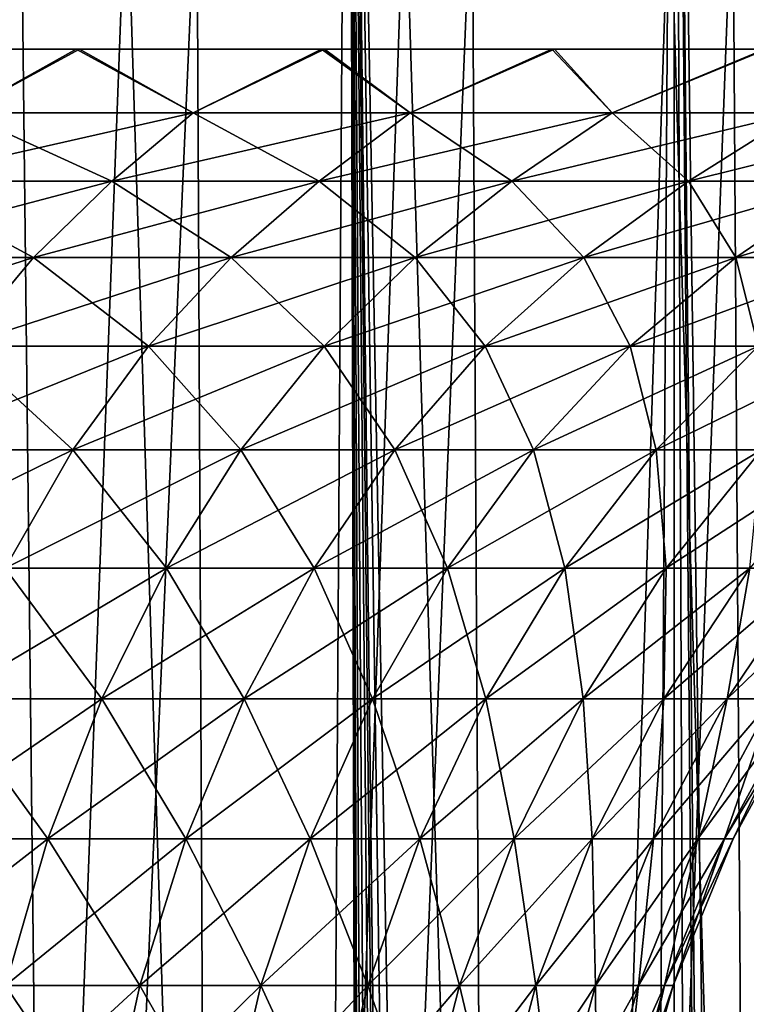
# Model space of a CAD drawing. Header units: millimetres. Extents: x -24 to 50, y -104 to 68.
# Tile 102 of 107: x 8.73 to 12.64, y 57.27 to 62.56. Entities that reach past the tile are written whole.
import ezdxf

# ---------------------------------------------------------------- set-up
doc = ezdxf.new("R2010")
doc.units = ezdxf.units.MM
doc.header["$LTSCALE"] = 65.185185
for name, color, linetype in [('29', 7, 'CONTINUOUS'), ('31', 7, 'CONTINUOUS'), ('35', 7, 'CONTINUOUS'), ('36', 7, 'CONTINUOUS'), ('41', 7, 'CONTINUOUS')]:
    doc.layers.add(name, color=color, linetype=linetype)

msp = doc.modelspace()

# ---------------------------------------------------------------- linework, layer by layer
at = {"layer": '29', "linetype": 'Continuous'}
for points in [[(9.0377, 62.4, -15.1247), (8.4254, 62.0577, -14.5933), (7.6482, 62.4, -15.8727), (9.0377, 62.4, -15.1247)], [(7.6649, 62.4, 15.8647), (8.4254, 62.0577, 14.5933), (9.0552, 62.4, 15.1142), (7.6649, 62.4, 15.8647)], [(8.4254, 62.0577, 14.5933), (9.6652, 62.0577, 13.8034), (9.0552, 62.4, 15.1142), (8.4254, 62.0577, 14.5933)], [(9.6652, 62.0577, -13.8034), (8.4254, 62.0577, -14.5933), (9.0377, 62.4, -15.1247), (9.6652, 62.0577, -13.8034)], [(10.3548, 62.4, -14.255), (9.6652, 62.0577, -13.8034), (9.0377, 62.4, -15.1247), (10.3548, 62.4, -14.255)], [(9.0552, 62.4, 15.1142), (9.6652, 62.0577, 13.8034), (10.3712, 62.4, 14.2431), (9.0552, 62.4, 15.1142)], [(9.6652, 62.0577, 13.8034), (10.8315, 62.0577, 12.9085), (10.3712, 62.4, 14.2431), (9.6652, 62.0577, 13.8034)], [(10.8315, 62.0577, -12.9085), (9.6652, 62.0577, -13.8034), (10.3548, 62.4, -14.255), (10.8315, 62.0577, -12.9085)], [(11.5916, 62.4, -13.2692), (10.8315, 62.0577, -12.9085), (10.3548, 62.4, -14.255), (11.5916, 62.4, -13.2692)], [(10.3712, 62.4, 14.2431), (10.8315, 62.0577, 12.9085), (11.6057, 62.4, 13.2568), (10.3712, 62.4, 14.2431)], [(10.8315, 62.0577, 12.9085), (11.9153, 62.0577, 11.9153), (11.6057, 62.4, 13.2568), (10.8315, 62.0577, 12.9085)], [(11.9153, 62.0577, -11.9153), (10.8315, 62.0577, -12.9085), (11.5916, 62.4, -13.2692), (11.9153, 62.0577, -11.9153)], [(12.7351, 62.4, -12.1757), (11.9153, 62.0577, -11.9153), (11.5916, 62.4, -13.2692), (12.7351, 62.4, -12.1757)], [(11.6057, 62.4, 13.2568), (11.9153, 62.0577, 11.9153), (12.7463, 62.4, 12.164), (11.6057, 62.4, 13.2568)], [(11.9153, 62.0577, 11.9153), (12.9085, 62.0577, 10.8315), (12.7463, 62.4, 12.164), (11.9153, 62.0577, 11.9153)], [(12.9085, 62.0577, -10.8315), (11.9153, 62.0577, -11.9153), (12.7351, 62.4, -12.1757), (12.9085, 62.0577, -10.8315)], [(8.0454, 61.6913, 13.935), (9.2293, 61.6913, 13.1808), (8.4254, 62.0577, 14.5933), (8.0454, 61.6913, 13.935)], [(9.2293, 61.6913, -13.1808), (8.0454, 61.6913, -13.935), (9.6652, 62.0577, -13.8034), (9.2293, 61.6913, -13.1808)], [(9.6652, 62.0577, -13.8034), (8.0454, 61.6913, -13.935), (8.4254, 62.0577, -14.5933), (9.6652, 62.0577, -13.8034)], [(8.4254, 62.0577, 14.5933), (9.2293, 61.6913, 13.1808), (9.6652, 62.0577, 13.8034), (8.4254, 62.0577, 14.5933)], [(9.2293, 61.6913, 13.1808), (10.3429, 61.6913, 12.3262), (9.6652, 62.0577, 13.8034), (9.2293, 61.6913, 13.1808)], [(10.3429, 61.6913, -12.3262), (9.2293, 61.6913, -13.1808), (10.8315, 62.0577, -12.9085), (10.3429, 61.6913, -12.3262)], [(10.8315, 62.0577, -12.9085), (9.2293, 61.6913, -13.1808), (9.6652, 62.0577, -13.8034), (10.8315, 62.0577, -12.9085)], [(9.6652, 62.0577, 13.8034), (10.3429, 61.6913, 12.3262), (10.8315, 62.0577, 12.9085), (9.6652, 62.0577, 13.8034)], [(10.3429, 61.6913, 12.3262), (11.3779, 61.6913, 11.3779), (10.8315, 62.0577, 12.9085), (10.3429, 61.6913, 12.3262)], [(11.3779, 61.6913, -11.3779), (10.3429, 61.6913, -12.3262), (11.9153, 62.0577, -11.9153), (11.3779, 61.6913, -11.3779)], [(11.9153, 62.0577, -11.9153), (10.3429, 61.6913, -12.3262), (10.8315, 62.0577, -12.9085), (11.9153, 62.0577, -11.9153)], [(10.8315, 62.0577, 12.9085), (11.3779, 61.6913, 11.3779), (11.9153, 62.0577, 11.9153), (10.8315, 62.0577, 12.9085)], [(11.3779, 61.6913, 11.3779), (12.3262, 61.6913, 10.3429), (11.9153, 62.0577, 11.9153), (11.3779, 61.6913, 11.3779)], [(12.3262, 61.6913, -10.3429), (11.3779, 61.6913, -11.3779), (12.9085, 62.0577, -10.8315), (12.3262, 61.6913, -10.3429)], [(12.9085, 62.0577, -10.8315), (11.3779, 61.6913, -11.3779), (11.9153, 62.0577, -11.9153), (12.9085, 62.0577, -10.8315)], [(11.9153, 62.0577, 11.9153), (12.3262, 61.6913, 10.3429), (12.9085, 62.0577, 10.8315), (11.9153, 62.0577, 11.9153)], [(12.3262, 61.6913, 10.3429), (13.1808, 61.6913, 9.2293), (12.9085, 62.0577, 10.8315), (12.3262, 61.6913, 10.3429)], [(13.1808, 61.6913, -9.2293), (12.3262, 61.6913, -10.3429), (13.8034, 62.0577, -9.6652), (13.1808, 61.6913, -9.2293)], [(13.8034, 62.0577, -9.6652), (12.3262, 61.6913, -10.3429), (12.9085, 62.0577, -10.8315), (13.8034, 62.0577, -9.6652)], [(7.6783, 61.2807, 13.2991), (8.8081, 61.2807, 12.5793), (8.0454, 61.6913, 13.935), (7.6783, 61.2807, 13.2991)], [(8.8081, 61.2807, -12.5793), (7.6783, 61.2807, -13.2991), (9.2293, 61.6913, -13.1808), (8.8081, 61.2807, -12.5793)], [(9.2293, 61.6913, -13.1808), (7.6783, 61.2807, -13.2991), (8.0454, 61.6913, -13.935), (9.2293, 61.6913, -13.1808)], [(8.0454, 61.6913, 13.935), (8.8081, 61.2807, 12.5793), (9.2293, 61.6913, 13.1808), (8.0454, 61.6913, 13.935)], [(8.8081, 61.2807, 12.5793), (9.871, 61.2807, 11.7638), (9.2293, 61.6913, 13.1808), (8.8081, 61.2807, 12.5793)], [(9.871, 61.2807, -11.7638), (8.8081, 61.2807, -12.5793), (10.3429, 61.6913, -12.3262), (9.871, 61.2807, -11.7638)], [(10.3429, 61.6913, -12.3262), (8.8081, 61.2807, -12.5793), (9.2293, 61.6913, -13.1808), (10.3429, 61.6913, -12.3262)], [(9.2293, 61.6913, 13.1808), (9.871, 61.2807, 11.7638), (10.3429, 61.6913, 12.3262), (9.2293, 61.6913, 13.1808)], [(9.871, 61.2807, 11.7638), (10.8587, 61.2807, 10.8587), (10.3429, 61.6913, 12.3262), (9.871, 61.2807, 11.7638)], [(10.8587, 61.2807, -10.8587), (9.871, 61.2807, -11.7638), (11.3779, 61.6913, -11.3779), (10.8587, 61.2807, -10.8587)], [(11.3779, 61.6913, -11.3779), (9.871, 61.2807, -11.7638), (10.3429, 61.6913, -12.3262), (11.3779, 61.6913, -11.3779)], [(10.3429, 61.6913, 12.3262), (10.8587, 61.2807, 10.8587), (11.3779, 61.6913, 11.3779), (10.3429, 61.6913, 12.3262)], [(10.8587, 61.2807, 10.8587), (11.7638, 61.2807, 9.871), (11.3779, 61.6913, 11.3779), (10.8587, 61.2807, 10.8587)], [(11.7638, 61.2807, -9.871), (10.8587, 61.2807, -10.8587), (12.3262, 61.6913, -10.3429), (11.7638, 61.2807, -9.871)], [(12.3262, 61.6913, -10.3429), (10.8587, 61.2807, -10.8587), (11.3779, 61.6913, -11.3779), (12.3262, 61.6913, -10.3429)], [(11.3779, 61.6913, 11.3779), (11.7638, 61.2807, 9.871), (12.3262, 61.6913, 10.3429), (11.3779, 61.6913, 11.3779)], [(11.7638, 61.2807, 9.871), (12.5793, 61.2807, 8.8081), (12.3262, 61.6913, 10.3429), (11.7638, 61.2807, 9.871)], [(12.5793, 61.2807, -8.8081), (11.7638, 61.2807, -9.871), (13.1808, 61.6913, -9.2293), (12.5793, 61.2807, -8.8081)], [(13.1808, 61.6913, -9.2293), (11.7638, 61.2807, -9.871), (12.3262, 61.6913, -10.3429), (13.1808, 61.6913, -9.2293)], [(12.3262, 61.6913, 10.3429), (12.5793, 61.2807, 8.8081), (13.1808, 61.6913, 9.2293), (12.3262, 61.6913, 10.3429)], [(12.5793, 61.2807, 8.8081), (13.2991, 61.2807, 7.6783), (13.1808, 61.6913, 9.2293), (12.5793, 61.2807, 8.8081)], [(13.2991, 61.2807, -7.6783), (12.5793, 61.2807, -8.8081), (13.935, 61.6913, -8.0454), (13.2991, 61.2807, -7.6783)], [(13.935, 61.6913, -8.0454), (12.5793, 61.2807, -8.8081), (13.1808, 61.6913, -9.2293), (13.935, 61.6913, -8.0454)], [(8.4114, 60.8055, -12.0128), (7.3325, 60.8055, -12.7002), (8.8081, 61.2807, -12.5793), (8.4114, 60.8055, -12.0128)], [(8.8081, 61.2807, -12.5793), (7.3325, 60.8055, -12.7002), (7.6783, 61.2807, -13.2991), (8.8081, 61.2807, -12.5793)], [(7.6783, 61.2807, 13.2991), (8.4114, 60.8055, 12.0128), (8.8081, 61.2807, 12.5793), (7.6783, 61.2807, 13.2991)], [(8.4114, 60.8055, 12.0128), (9.4264, 60.8055, 11.234), (8.8081, 61.2807, 12.5793), (8.4114, 60.8055, 12.0128)], [(9.4264, 60.8055, -11.234), (8.4114, 60.8055, -12.0128), (9.871, 61.2807, -11.7638), (9.4264, 60.8055, -11.234)], [(9.871, 61.2807, -11.7638), (8.4114, 60.8055, -12.0128), (8.8081, 61.2807, -12.5793), (9.871, 61.2807, -11.7638)], [(8.8081, 61.2807, 12.5793), (9.4264, 60.8055, 11.234), (9.871, 61.2807, 11.7638), (8.8081, 61.2807, 12.5793)], [(9.4264, 60.8055, 11.234), (10.3697, 60.8055, 10.3697), (9.871, 61.2807, 11.7638), (9.4264, 60.8055, 11.234)], [(10.3697, 60.8055, -10.3697), (9.4264, 60.8055, -11.234), (10.8587, 61.2807, -10.8587), (10.3697, 60.8055, -10.3697)], [(10.8587, 61.2807, -10.8587), (9.4264, 60.8055, -11.234), (9.871, 61.2807, -11.7638), (10.8587, 61.2807, -10.8587)], [(9.871, 61.2807, 11.7638), (10.3697, 60.8055, 10.3697), (10.8587, 61.2807, 10.8587), (9.871, 61.2807, 11.7638)], [(10.3697, 60.8055, 10.3697), (11.234, 60.8055, 9.4264), (10.8587, 61.2807, 10.8587), (10.3697, 60.8055, 10.3697)], [(11.234, 60.8055, -9.4264), (10.3697, 60.8055, -10.3697), (11.7638, 61.2807, -9.871), (11.234, 60.8055, -9.4264)], [(11.7638, 61.2807, -9.871), (10.3697, 60.8055, -10.3697), (10.8587, 61.2807, -10.8587), (11.7638, 61.2807, -9.871)], [(10.8587, 61.2807, 10.8587), (11.234, 60.8055, 9.4264), (11.7638, 61.2807, 9.871), (10.8587, 61.2807, 10.8587)], [(11.234, 60.8055, 9.4264), (12.0128, 60.8055, 8.4114), (11.7638, 61.2807, 9.871), (11.234, 60.8055, 9.4264)], [(12.0128, 60.8055, -8.4114), (11.234, 60.8055, -9.4264), (12.5793, 61.2807, -8.8081), (12.0128, 60.8055, -8.4114)], [(12.5793, 61.2807, -8.8081), (11.234, 60.8055, -9.4264), (11.7638, 61.2807, -9.871), (12.5793, 61.2807, -8.8081)], [(11.7638, 61.2807, 9.871), (12.0128, 60.8055, 8.4114), (12.5793, 61.2807, 8.8081), (11.7638, 61.2807, 9.871)], [(12.0128, 60.8055, 8.4114), (12.7002, 60.8055, 7.3325), (12.5793, 61.2807, 8.8081), (12.0128, 60.8055, 8.4114)], [(12.7002, 60.8055, -7.3325), (12.0128, 60.8055, -8.4114), (13.2991, 61.2807, -7.6783), (12.7002, 60.8055, -7.3325)], [(13.2991, 61.2807, -7.6783), (12.0128, 60.8055, -8.4114), (12.5793, 61.2807, -8.8081), (13.2991, 61.2807, -7.6783)], [(12.5793, 61.2807, 8.8081), (12.7002, 60.8055, 7.3325), (13.2991, 61.2807, 7.6783), (12.5793, 61.2807, 8.8081)], [(8.0484, 60.248, 11.4943), (9.0195, 60.248, 10.7491), (8.4114, 60.8055, 12.0128), (8.0484, 60.248, 11.4943)], [(9.0195, 60.248, -10.7491), (8.0484, 60.248, -11.4943), (9.4264, 60.8055, -11.234), (9.0195, 60.248, -10.7491)], [(9.4264, 60.8055, -11.234), (8.0484, 60.248, -11.4943), (8.4114, 60.8055, -12.0128), (9.4264, 60.8055, -11.234)], [(8.4114, 60.8055, 12.0128), (9.0195, 60.248, 10.7491), (9.4264, 60.8055, 11.234), (8.4114, 60.8055, 12.0128)], [(9.0195, 60.248, 10.7491), (9.9221, 60.248, 9.9221), (9.4264, 60.8055, 11.234), (9.0195, 60.248, 10.7491)], [(9.9221, 60.248, -9.9221), (9.0195, 60.248, -10.7491), (10.3697, 60.8055, -10.3697), (9.9221, 60.248, -9.9221)], [(10.3697, 60.8055, -10.3697), (9.0195, 60.248, -10.7491), (9.4264, 60.8055, -11.234), (10.3697, 60.8055, -10.3697)], [(9.4264, 60.8055, 11.234), (9.9221, 60.248, 9.9221), (10.3697, 60.8055, 10.3697), (9.4264, 60.8055, 11.234)], [(9.9221, 60.248, 9.9221), (10.7491, 60.248, 9.0195), (10.3697, 60.8055, 10.3697), (9.9221, 60.248, 9.9221)], [(10.7491, 60.248, -9.0195), (9.9221, 60.248, -9.9221), (11.234, 60.8055, -9.4264), (10.7491, 60.248, -9.0195)], [(11.234, 60.8055, -9.4264), (9.9221, 60.248, -9.9221), (10.3697, 60.8055, -10.3697), (11.234, 60.8055, -9.4264)], [(10.3697, 60.8055, 10.3697), (10.7491, 60.248, 9.0195), (11.234, 60.8055, 9.4264), (10.3697, 60.8055, 10.3697)], [(10.7491, 60.248, 9.0195), (11.4943, 60.248, 8.0484), (11.234, 60.8055, 9.4264), (10.7491, 60.248, 9.0195)], [(11.4943, 60.248, -8.0484), (10.7491, 60.248, -9.0195), (12.0128, 60.8055, -8.4114), (11.4943, 60.248, -8.0484)], [(12.0128, 60.8055, -8.4114), (10.7491, 60.248, -9.0195), (11.234, 60.8055, -9.4264), (12.0128, 60.8055, -8.4114)], [(11.234, 60.8055, 9.4264), (11.4943, 60.248, 8.0484), (12.0128, 60.8055, 8.4114), (11.234, 60.8055, 9.4264)], [(11.4943, 60.248, 8.0484), (12.152, 60.248, 7.016), (12.0128, 60.8055, 8.4114), (11.4943, 60.248, 8.0484)], [(12.152, 60.248, -7.016), (11.4943, 60.248, -8.0484), (12.7002, 60.8055, -7.3325), (12.152, 60.248, -7.016)], [(12.7002, 60.8055, -7.3325), (11.4943, 60.248, -8.0484), (12.0128, 60.8055, -8.4114), (12.7002, 60.8055, -7.3325)], [(12.0128, 60.8055, 8.4114), (12.152, 60.248, 7.016), (12.7002, 60.8055, 7.3325), (12.0128, 60.8055, 8.4114)], [(12.152, 60.248, 7.016), (12.7172, 60.248, 5.9301), (12.7002, 60.8055, 7.3325), (12.152, 60.248, 7.016)], [(12.7172, 60.248, -5.9301), (12.152, 60.248, -7.016), (13.2909, 60.8055, -6.1977), (12.7172, 60.248, -5.9301)], [(13.2909, 60.8055, -6.1977), (12.152, 60.248, -7.016), (12.7002, 60.8055, -7.3325), (13.2909, 60.8055, -6.1977)], [(8.6564, 59.6122, -10.3163), (7.7243, 59.6122, -11.0315), (9.0195, 60.248, -10.7491), (8.6564, 59.6122, -10.3163)], [(9.0195, 60.248, -10.7491), (7.7243, 59.6122, -11.0315), (8.0484, 60.248, -11.4943), (9.0195, 60.248, -10.7491)], [(8.0484, 60.248, 11.4943), (8.6564, 59.6122, 10.3163), (9.0195, 60.248, 10.7491), (8.0484, 60.248, 11.4943)], [(8.6564, 59.6122, 10.3163), (9.5226, 59.6122, 9.5226), (9.0195, 60.248, 10.7491), (8.6564, 59.6122, 10.3163)], [(9.5226, 59.6122, -9.5226), (8.6564, 59.6122, -10.3163), (9.9221, 60.248, -9.9221), (9.5226, 59.6122, -9.5226)], [(9.9221, 60.248, -9.9221), (8.6564, 59.6122, -10.3163), (9.0195, 60.248, -10.7491), (9.9221, 60.248, -9.9221)], [(9.0195, 60.248, 10.7491), (9.5226, 59.6122, 9.5226), (9.9221, 60.248, 9.9221), (9.0195, 60.248, 10.7491)], [(9.5226, 59.6122, 9.5226), (10.3163, 59.6122, 8.6564), (9.9221, 60.248, 9.9221), (9.5226, 59.6122, 9.5226)], [(10.3163, 59.6122, -8.6564), (9.5226, 59.6122, -9.5226), (10.7491, 60.248, -9.0195), (10.3163, 59.6122, -8.6564)], [(10.7491, 60.248, -9.0195), (9.5226, 59.6122, -9.5226), (9.9221, 60.248, -9.9221), (10.7491, 60.248, -9.0195)], [(9.9221, 60.248, 9.9221), (10.3163, 59.6122, 8.6564), (10.7491, 60.248, 9.0195), (9.9221, 60.248, 9.9221)], [(10.3163, 59.6122, 8.6564), (11.0315, 59.6122, 7.7243), (10.7491, 60.248, 9.0195), (10.3163, 59.6122, 8.6564)], [(11.0315, 59.6122, -7.7243), (10.3163, 59.6122, -8.6564), (11.4943, 60.248, -8.0484), (11.0315, 59.6122, -7.7243)], [(11.4943, 60.248, -8.0484), (10.3163, 59.6122, -8.6564), (10.7491, 60.248, -9.0195), (11.4943, 60.248, -8.0484)], [(10.7491, 60.248, 9.0195), (11.0315, 59.6122, 7.7243), (11.4943, 60.248, 8.0484), (10.7491, 60.248, 9.0195)], [(11.0315, 59.6122, 7.7243), (11.6627, 59.6122, 6.7335), (11.4943, 60.248, 8.0484), (11.0315, 59.6122, 7.7243)], [(11.6627, 59.6122, -6.7335), (11.0315, 59.6122, -7.7243), (12.152, 60.248, -7.016), (11.6627, 59.6122, -6.7335)], [(12.152, 60.248, -7.016), (11.0315, 59.6122, -7.7243), (11.4943, 60.248, -8.0484), (12.152, 60.248, -7.016)], [(11.4943, 60.248, 8.0484), (11.6627, 59.6122, 6.7335), (12.152, 60.248, 7.016), (11.4943, 60.248, 8.0484)], [(11.6627, 59.6122, 6.7335), (12.2052, 59.6122, 5.6914), (12.152, 60.248, 7.016), (11.6627, 59.6122, 6.7335)], [(12.2052, 59.6122, -5.6914), (11.6627, 59.6122, -6.7335), (12.7172, 60.248, -5.9301), (12.2052, 59.6122, -5.6914)], [(12.7172, 60.248, -5.9301), (11.6627, 59.6122, -6.7335), (12.152, 60.248, -7.016), (12.7172, 60.248, -5.9301)], [(12.152, 60.248, 7.016), (12.2052, 59.6122, 5.6914), (12.7172, 60.248, 5.9301), (12.152, 60.248, 7.016)], [(12.2052, 59.6122, 5.6914), (12.6548, 59.6122, 4.606), (12.7172, 60.248, 5.9301), (12.2052, 59.6122, 5.6914)], [(12.6548, 59.6122, -4.606), (12.2052, 59.6122, -5.6914), (13.1857, 60.248, -4.7992), (12.6548, 59.6122, -4.606)], [(13.1857, 60.248, -4.7992), (12.2052, 59.6122, -5.6914), (12.7172, 60.248, -5.9301), (13.1857, 60.248, -4.7992)], [(8.341, 58.9116, 9.9405), (9.1757, 58.9116, 9.1757), (8.6564, 59.6122, 10.3163), (8.341, 58.9116, 9.9405)], [(9.1757, 58.9116, -9.1757), (8.341, 58.9116, -9.9405), (9.5226, 59.6122, -9.5226), (9.1757, 58.9116, -9.1757)], [(9.5226, 59.6122, -9.5226), (8.341, 58.9116, -9.9405), (8.6564, 59.6122, -10.3163), (9.5226, 59.6122, -9.5226)], [(8.6564, 59.6122, 10.3163), (9.1757, 58.9116, 9.1757), (9.5226, 59.6122, 9.5226), (8.6564, 59.6122, 10.3163)], [(9.1757, 58.9116, 9.1757), (9.9405, 58.9116, 8.341), (9.5226, 59.6122, 9.5226), (9.1757, 58.9116, 9.1757)], [(9.9405, 58.9116, -8.341), (9.1757, 58.9116, -9.1757), (10.3163, 59.6122, -8.6564), (9.9405, 58.9116, -8.341)], [(10.3163, 59.6122, -8.6564), (9.1757, 58.9116, -9.1757), (9.5226, 59.6122, -9.5226), (10.3163, 59.6122, -8.6564)], [(9.5226, 59.6122, 9.5226), (9.9405, 58.9116, 8.341), (10.3163, 59.6122, 8.6564), (9.5226, 59.6122, 9.5226)], [(9.9405, 58.9116, 8.341), (10.6296, 58.9116, 7.4429), (10.3163, 59.6122, 8.6564), (9.9405, 58.9116, 8.341)], [(10.6296, 58.9116, -7.4429), (9.9405, 58.9116, -8.341), (11.0315, 59.6122, -7.7243), (10.6296, 58.9116, -7.4429)], [(11.0315, 59.6122, -7.7243), (9.9405, 58.9116, -8.341), (10.3163, 59.6122, -8.6564), (11.0315, 59.6122, -7.7243)], [(10.3163, 59.6122, 8.6564), (10.6296, 58.9116, 7.4429), (11.0315, 59.6122, 7.7243), (10.3163, 59.6122, 8.6564)], [(10.6296, 58.9116, 7.4429), (11.2378, 58.9116, 6.4882), (11.0315, 59.6122, 7.7243), (10.6296, 58.9116, 7.4429)], [(11.2378, 58.9116, -6.4882), (10.6296, 58.9116, -7.4429), (11.6627, 59.6122, -6.7335), (11.2378, 58.9116, -6.4882)], [(11.6627, 59.6122, -6.7335), (10.6296, 58.9116, -7.4429), (11.0315, 59.6122, -7.7243), (11.6627, 59.6122, -6.7335)], [(11.0315, 59.6122, 7.7243), (11.2378, 58.9116, 6.4882), (11.6627, 59.6122, 6.7335), (11.0315, 59.6122, 7.7243)], [(11.2378, 58.9116, 6.4882), (11.7606, 58.9116, 5.484), (11.6627, 59.6122, 6.7335), (11.2378, 58.9116, 6.4882)], [(11.7606, 58.9116, -5.484), (11.2378, 58.9116, -6.4882), (12.2052, 59.6122, -5.6914), (11.7606, 58.9116, -5.484)], [(12.2052, 59.6122, -5.6914), (11.2378, 58.9116, -6.4882), (11.6627, 59.6122, -6.7335), (12.2052, 59.6122, -5.6914)], [(11.6627, 59.6122, 6.7335), (11.7606, 58.9116, 5.484), (12.2052, 59.6122, 5.6914), (11.6627, 59.6122, 6.7335)], [(11.7606, 58.9116, 5.484), (12.1938, 58.9116, 4.4382), (12.2052, 59.6122, 5.6914), (11.7606, 58.9116, 5.484)], [(12.1938, 58.9116, -4.4382), (11.7606, 58.9116, -5.484), (12.6548, 59.6122, -4.606), (12.1938, 58.9116, -4.4382)], [(12.6548, 59.6122, -4.606), (11.7606, 58.9116, -5.484), (12.2052, 59.6122, -5.6914), (12.6548, 59.6122, -4.606)], [(12.1938, 58.9116, 4.4382), (12.5342, 58.9116, 3.3585), (12.6548, 59.6122, 4.606), (12.1938, 58.9116, 4.4382)], [(12.2052, 59.6122, 5.6914), (12.1938, 58.9116, 4.4382), (12.6548, 59.6122, 4.606), (12.2052, 59.6122, 5.6914)], [(12.5342, 58.9116, -3.3585), (12.1938, 58.9116, -4.4382), (13.0081, 59.6122, -3.4855), (12.5342, 58.9116, -3.3585)], [(13.0081, 59.6122, -3.4855), (12.1938, 58.9116, -4.4382), (12.6548, 59.6122, -4.606), (13.0081, 59.6122, -3.4855)], [(12.5342, 58.9116, 3.3585), (12.7792, 58.9116, 2.2533), (13.0081, 59.6122, 3.4855), (12.5342, 58.9116, 3.3585)], [(12.6548, 59.6122, 4.606), (12.5342, 58.9116, 3.3585), (13.0081, 59.6122, 3.4855), (12.6548, 59.6122, 4.606)], [(12.7792, 58.9116, -2.2533), (12.5342, 58.9116, -3.3585), (13.2623, 59.6122, -2.3385), (12.7792, 58.9116, -2.2533)], [(13.2623, 59.6122, -2.3385), (12.5342, 58.9116, -3.3585), (13.0081, 59.6122, -3.4855), (13.2623, 59.6122, -2.3385)], [(8.0776, 58.1601, 9.6265), (8.8858, 58.1601, 8.8858), (8.341, 58.9116, 9.9405), (8.0776, 58.1601, 9.6265)], [(8.8858, 58.1601, -8.8858), (8.0776, 58.1601, -9.6265), (9.1757, 58.9116, -9.1757), (8.8858, 58.1601, -8.8858)], [(9.1757, 58.9116, -9.1757), (8.0776, 58.1601, -9.6265), (8.341, 58.9116, -9.9405), (9.1757, 58.9116, -9.1757)], [(8.341, 58.9116, 9.9405), (8.8858, 58.1601, 8.8858), (9.1757, 58.9116, 9.1757), (8.341, 58.9116, 9.9405)], [(8.8858, 58.1601, 8.8858), (9.6265, 58.1601, 8.0776), (9.1757, 58.9116, 9.1757), (8.8858, 58.1601, 8.8858)], [(9.6265, 58.1601, -8.0776), (8.8858, 58.1601, -8.8858), (9.9405, 58.9116, -8.341), (9.6265, 58.1601, -8.0776)], [(9.9405, 58.9116, -8.341), (8.8858, 58.1601, -8.8858), (9.1757, 58.9116, -9.1757), (9.9405, 58.9116, -8.341)], [(9.1757, 58.9116, 9.1757), (9.6265, 58.1601, 8.0776), (9.9405, 58.9116, 8.341), (9.1757, 58.9116, 9.1757)], [(9.6265, 58.1601, 8.0776), (10.2939, 58.1601, 7.2078), (9.9405, 58.9116, 8.341), (9.6265, 58.1601, 8.0776)], [(10.2939, 58.1601, -7.2078), (9.6265, 58.1601, -8.0776), (10.6296, 58.9116, -7.4429), (10.2939, 58.1601, -7.2078)], [(10.6296, 58.9116, -7.4429), (9.6265, 58.1601, -8.0776), (9.9405, 58.9116, -8.341), (10.6296, 58.9116, -7.4429)], [(9.9405, 58.9116, 8.341), (10.2939, 58.1601, 7.2078), (10.6296, 58.9116, 7.4429), (9.9405, 58.9116, 8.341)], [(10.2939, 58.1601, 7.2078), (10.8829, 58.1601, 6.2832), (10.6296, 58.9116, 7.4429), (10.2939, 58.1601, 7.2078)], [(10.8829, 58.1601, -6.2832), (10.2939, 58.1601, -7.2078), (11.2378, 58.9116, -6.4882), (10.8829, 58.1601, -6.2832)], [(11.2378, 58.9116, -6.4882), (10.2939, 58.1601, -7.2078), (10.6296, 58.9116, -7.4429), (11.2378, 58.9116, -6.4882)], [(10.6296, 58.9116, 7.4429), (10.8829, 58.1601, 6.2832), (11.2378, 58.9116, 6.4882), (10.6296, 58.9116, 7.4429)], [(10.8829, 58.1601, 6.2832), (11.3891, 58.1601, 5.3108), (11.2378, 58.9116, 6.4882), (10.8829, 58.1601, 6.2832)], [(11.3891, 58.1601, -5.3108), (10.8829, 58.1601, -6.2832), (11.7606, 58.9116, -5.484), (11.3891, 58.1601, -5.3108)], [(11.7606, 58.9116, -5.484), (10.8829, 58.1601, -6.2832), (11.2378, 58.9116, -6.4882), (11.7606, 58.9116, -5.484)], [(11.2378, 58.9116, 6.4882), (11.3891, 58.1601, 5.3108), (11.7606, 58.9116, 5.484), (11.2378, 58.9116, 6.4882)], [(11.3891, 58.1601, 5.3108), (11.8086, 58.1601, 4.298), (11.7606, 58.9116, 5.484), (11.3891, 58.1601, 5.3108)], [(11.8086, 58.1601, -4.298), (11.3891, 58.1601, -5.3108), (12.1938, 58.9116, -4.4382), (11.8086, 58.1601, -4.298)], [(12.1938, 58.9116, -4.4382), (11.3891, 58.1601, -5.3108), (11.7606, 58.9116, -5.484), (12.1938, 58.9116, -4.4382)], [(11.7606, 58.9116, 5.484), (11.8086, 58.1601, 4.298), (12.1938, 58.9116, 4.4382), (11.7606, 58.9116, 5.484)], [(11.8086, 58.1601, 4.298), (12.1383, 58.1601, 3.2524), (12.1938, 58.9116, 4.4382), (11.8086, 58.1601, 4.298)], [(12.1383, 58.1601, -3.2524), (11.8086, 58.1601, -4.298), (12.5342, 58.9116, -3.3585), (12.1383, 58.1601, -3.2524)], [(12.5342, 58.9116, -3.3585), (11.8086, 58.1601, -4.298), (12.1938, 58.9116, -4.4382), (12.5342, 58.9116, -3.3585)], [(12.1383, 58.1601, 3.2524), (12.3756, 58.1601, 2.1821), (12.5342, 58.9116, 3.3585), (12.1383, 58.1601, 3.2524)], [(12.1938, 58.9116, 4.4382), (12.1383, 58.1601, 3.2524), (12.5342, 58.9116, 3.3585), (12.1938, 58.9116, 4.4382)], [(12.3756, 58.1601, -2.1821), (12.1383, 58.1601, -3.2524), (12.7792, 58.9116, -2.2533), (12.3756, 58.1601, -2.1821)], [(12.7792, 58.9116, -2.2533), (12.1383, 58.1601, -3.2524), (12.5342, 58.9116, -3.3585), (12.7792, 58.9116, -2.2533)], [(12.3756, 58.1601, 2.1821), (12.5187, 58.1601, 1.0952), (12.7792, 58.9116, 2.2533), (12.3756, 58.1601, 2.1821)], [(12.5342, 58.9116, 3.3585), (12.3756, 58.1601, 2.1821), (12.7792, 58.9116, 2.2533), (12.5342, 58.9116, 3.3585)], [(12.5187, 58.1601, -1.0952), (12.3756, 58.1601, -2.1821), (12.927, 58.9116, -1.131), (12.5187, 58.1601, -1.0952)], [(12.927, 58.9116, -1.131), (12.3756, 58.1601, -2.1821), (12.7792, 58.9116, -2.2533), (12.927, 58.9116, -1.131)], [(12.5187, 58.1601, 1.0952), (12.5665, 58.1601), (12.927, 58.9116, 1.131), (12.5187, 58.1601, 1.0952)], [(12.7792, 58.9116, 2.2533), (12.5187, 58.1601, 1.0952), (12.927, 58.9116, 1.131), (12.7792, 58.9116, 2.2533)], [(12.5665, 58.1601), (12.5187, 58.1601, -1.0952), (12.9763, 58.9116), (12.5665, 58.1601)], [(12.9763, 58.9116), (12.5187, 58.1601, -1.0952), (12.927, 58.9116, -1.131), (12.9763, 58.9116)], [(12.927, 58.9116, 1.131), (12.5665, 58.1601), (12.9763, 58.9116), (12.927, 58.9116, 1.131)], [(8.6576, 57.3717, -8.6576), (7.8701, 57.3717, -9.3792), (8.8858, 58.1601, -8.8858), (8.6576, 57.3717, -8.6576)], [(8.8858, 58.1601, -8.8858), (7.8701, 57.3717, -9.3792), (8.0776, 58.1601, -9.6265), (8.8858, 58.1601, -8.8858)], [(8.0776, 58.1601, 9.6265), (8.6576, 57.3717, 8.6576), (8.8858, 58.1601, 8.8858), (8.0776, 58.1601, 9.6265)], [(8.6576, 57.3717, 8.6576), (9.3792, 57.3717, 7.8701), (8.8858, 58.1601, 8.8858), (8.6576, 57.3717, 8.6576)], [(9.3792, 57.3717, -7.8701), (8.6576, 57.3717, -8.6576), (9.6265, 58.1601, -8.0776), (9.3792, 57.3717, -7.8701)], [(9.6265, 58.1601, -8.0776), (8.6576, 57.3717, -8.6576), (8.8858, 58.1601, -8.8858), (9.6265, 58.1601, -8.0776)], [(8.8858, 58.1601, 8.8858), (9.3792, 57.3717, 7.8701), (9.6265, 58.1601, 8.0776), (8.8858, 58.1601, 8.8858)], [(9.3792, 57.3717, 7.8701), (10.0295, 57.3717, 7.0227), (9.6265, 58.1601, 8.0776), (9.3792, 57.3717, 7.8701)], [(10.0295, 57.3717, -7.0227), (9.3792, 57.3717, -7.8701), (10.2939, 58.1601, -7.2078), (10.0295, 57.3717, -7.0227)], [(10.2939, 58.1601, -7.2078), (9.3792, 57.3717, -7.8701), (9.6265, 58.1601, -8.0776), (10.2939, 58.1601, -7.2078)], [(9.6265, 58.1601, 8.0776), (10.0295, 57.3717, 7.0227), (10.2939, 58.1601, 7.2078), (9.6265, 58.1601, 8.0776)], [(10.0295, 57.3717, 7.0227), (10.6034, 57.3717, 6.1218), (10.2939, 58.1601, 7.2078), (10.0295, 57.3717, 7.0227)], [(10.6034, 57.3717, -6.1218), (10.0295, 57.3717, -7.0227), (10.8829, 58.1601, -6.2832), (10.6034, 57.3717, -6.1218)], [(10.8829, 58.1601, -6.2832), (10.0295, 57.3717, -7.0227), (10.2939, 58.1601, -7.2078), (10.8829, 58.1601, -6.2832)], [(10.2939, 58.1601, 7.2078), (10.6034, 57.3717, 6.1218), (10.8829, 58.1601, 6.2832), (10.2939, 58.1601, 7.2078)], [(10.6034, 57.3717, 6.1218), (11.0966, 57.3717, 5.1744), (10.8829, 58.1601, 6.2832), (10.6034, 57.3717, 6.1218)], [(11.0966, 57.3717, -5.1744), (10.6034, 57.3717, -6.1218), (11.3891, 58.1601, -5.3108), (11.0966, 57.3717, -5.1744)], [(11.3891, 58.1601, -5.3108), (10.6034, 57.3717, -6.1218), (10.8829, 58.1601, -6.2832), (11.3891, 58.1601, -5.3108)], [(10.8829, 58.1601, 6.2832), (11.0966, 57.3717, 5.1744), (11.3891, 58.1601, 5.3108), (10.8829, 58.1601, 6.2832)], [(11.0966, 57.3717, 5.1744), (11.5053, 57.3717, 4.1876), (11.3891, 58.1601, 5.3108), (11.0966, 57.3717, 5.1744)], [(11.5053, 57.3717, -4.1876), (11.0966, 57.3717, -5.1744), (11.8086, 58.1601, -4.298), (11.5053, 57.3717, -4.1876)], [(11.8086, 58.1601, -4.298), (11.0966, 57.3717, -5.1744), (11.3891, 58.1601, -5.3108), (11.8086, 58.1601, -4.298)], [(11.3891, 58.1601, 5.3108), (11.5053, 57.3717, 4.1876), (11.8086, 58.1601, 4.298), (11.3891, 58.1601, 5.3108)], [(11.5053, 57.3717, 4.1876), (11.8265, 57.3717, 3.1689), (11.8086, 58.1601, 4.298), (11.5053, 57.3717, 4.1876)], [(11.8265, 57.3717, -3.1689), (11.5053, 57.3717, -4.1876), (12.1383, 58.1601, -3.2524), (11.8265, 57.3717, -3.1689)], [(12.1383, 58.1601, -3.2524), (11.5053, 57.3717, -4.1876), (11.8086, 58.1601, -4.298), (12.1383, 58.1601, -3.2524)], [(11.8086, 58.1601, 4.298), (11.8265, 57.3717, 3.1689), (12.1383, 58.1601, 3.2524), (11.8086, 58.1601, 4.298)], [(11.8265, 57.3717, 3.1689), (12.0577, 57.3717, 2.1261), (12.1383, 58.1601, 3.2524), (11.8265, 57.3717, 3.1689)], [(12.0577, 57.3717, -2.1261), (11.8265, 57.3717, -3.1689), (12.3756, 58.1601, -2.1821), (12.0577, 57.3717, -2.1261)], [(12.3756, 58.1601, -2.1821), (11.8265, 57.3717, -3.1689), (12.1383, 58.1601, -3.2524), (12.3756, 58.1601, -2.1821)], [(12.0577, 57.3717, 2.1261), (12.1971, 57.3717, 1.0671), (12.3756, 58.1601, 2.1821), (12.0577, 57.3717, 2.1261)], [(12.1383, 58.1601, 3.2524), (12.0577, 57.3717, 2.1261), (12.3756, 58.1601, 2.1821), (12.1383, 58.1601, 3.2524)], [(12.1971, 57.3717, -1.0671), (12.0577, 57.3717, -2.1261), (12.5187, 58.1601, -1.0952), (12.1971, 57.3717, -1.0671)], [(12.5187, 58.1601, -1.0952), (12.0577, 57.3717, -2.1261), (12.3756, 58.1601, -2.1821), (12.5187, 58.1601, -1.0952)], [(12.1971, 57.3717, 1.0671), (12.2437, 57.3717), (12.5187, 58.1601, 1.0952), (12.1971, 57.3717, 1.0671)], [(12.3756, 58.1601, 2.1821), (12.1971, 57.3717, 1.0671), (12.5187, 58.1601, 1.0952), (12.3756, 58.1601, 2.1821)], [(12.2437, 57.3717), (12.1971, 57.3717, -1.0671), (12.5665, 58.1601), (12.2437, 57.3717)], [(12.5665, 58.1601), (12.1971, 57.3717, -1.0671), (12.5187, 58.1601, -1.0952), (12.5665, 58.1601)], [(12.5187, 58.1601, 1.0952), (12.2437, 57.3717), (12.5665, 58.1601), (12.5187, 58.1601, 1.0952)], [(8.4949, 56.5598, 8.4949), (9.203, 56.5598, 7.7222), (8.6576, 57.3717, 8.6576), (8.4949, 56.5598, 8.4949)], [(9.203, 56.5598, -7.7222), (8.4949, 56.5598, -8.4949), (9.3792, 57.3717, -7.8701), (9.203, 56.5598, -7.7222)], [(9.3792, 57.3717, -7.8701), (8.4949, 56.5598, -8.4949), (8.6576, 57.3717, -8.6576), (9.3792, 57.3717, -7.8701)], [(8.6576, 57.3717, 8.6576), (9.203, 56.5598, 7.7222), (9.3792, 57.3717, 7.8701), (8.6576, 57.3717, 8.6576)], [(9.203, 56.5598, 7.7222), (9.841, 56.5598, 6.8908), (9.3792, 57.3717, 7.8701), (9.203, 56.5598, 7.7222)], [(9.841, 56.5598, -6.8908), (9.203, 56.5598, -7.7222), (10.0295, 57.3717, -7.0227), (9.841, 56.5598, -6.8908)], [(10.0295, 57.3717, -7.0227), (9.203, 56.5598, -7.7222), (9.3792, 57.3717, -7.8701), (10.0295, 57.3717, -7.0227)], [(9.3792, 57.3717, 7.8701), (9.841, 56.5598, 6.8908), (10.0295, 57.3717, 7.0227), (9.3792, 57.3717, 7.8701)], [(9.841, 56.5598, 6.8908), (10.4041, 56.5598, 6.0068), (10.0295, 57.3717, 7.0227), (9.841, 56.5598, 6.8908)], [(10.4041, 56.5598, -6.0068), (9.841, 56.5598, -6.8908), (10.6034, 57.3717, -6.1218), (10.4041, 56.5598, -6.0068)], [(10.6034, 57.3717, -6.1218), (9.841, 56.5598, -6.8908), (10.0295, 57.3717, -7.0227), (10.6034, 57.3717, -6.1218)], [(10.0295, 57.3717, 7.0227), (10.4041, 56.5598, 6.0068), (10.6034, 57.3717, 6.1218), (10.0295, 57.3717, 7.0227)], [(10.4041, 56.5598, 6.0068), (10.8881, 56.5598, 5.0772), (10.6034, 57.3717, 6.1218), (10.4041, 56.5598, 6.0068)], [(10.8881, 56.5598, -5.0772), (10.4041, 56.5598, -6.0068), (11.0966, 57.3717, -5.1744), (10.8881, 56.5598, -5.0772)], [(11.0966, 57.3717, -5.1744), (10.4041, 56.5598, -6.0068), (10.6034, 57.3717, -6.1218), (11.0966, 57.3717, -5.1744)], [(10.6034, 57.3717, 6.1218), (10.8881, 56.5598, 5.0772), (11.0966, 57.3717, 5.1744), (10.6034, 57.3717, 6.1218)], [(10.8881, 56.5598, 5.0772), (11.2892, 56.5598, 4.1089), (11.0966, 57.3717, 5.1744), (10.8881, 56.5598, 5.0772)], [(11.2892, 56.5598, -4.1089), (10.8881, 56.5598, -5.0772), (11.5053, 57.3717, -4.1876), (11.2892, 56.5598, -4.1089)], [(11.5053, 57.3717, -4.1876), (10.8881, 56.5598, -5.0772), (11.0966, 57.3717, -5.1744), (11.5053, 57.3717, -4.1876)], [(11.0966, 57.3717, 5.1744), (11.2892, 56.5598, 4.1089), (11.5053, 57.3717, 4.1876), (11.0966, 57.3717, 5.1744)], [(11.2892, 56.5598, 4.1089), (11.6043, 56.5598, 3.1094), (11.5053, 57.3717, 4.1876), (11.2892, 56.5598, 4.1089)], [(11.6043, 56.5598, -3.1094), (11.2892, 56.5598, -4.1089), (11.8265, 57.3717, -3.1689), (11.6043, 56.5598, -3.1094)], [(11.8265, 57.3717, -3.1689), (11.2892, 56.5598, -4.1089), (11.5053, 57.3717, -4.1876), (11.8265, 57.3717, -3.1689)], [(11.5053, 57.3717, 4.1876), (11.6043, 56.5598, 3.1094), (11.8265, 57.3717, 3.1689), (11.5053, 57.3717, 4.1876)], [(11.6043, 56.5598, 3.1094), (11.8312, 56.5598, 2.0862), (11.8265, 57.3717, 3.1689), (11.6043, 56.5598, 3.1094)], [(11.8312, 56.5598, -2.0862), (11.6043, 56.5598, -3.1094), (12.0577, 57.3717, -2.1261), (11.8312, 56.5598, -2.0862)], [(12.0577, 57.3717, -2.1261), (11.6043, 56.5598, -3.1094), (11.8265, 57.3717, -3.1689), (12.0577, 57.3717, -2.1261)], [(11.8265, 57.3717, 3.1689), (11.8312, 56.5598, 2.0862), (12.0577, 57.3717, 2.1261), (11.8265, 57.3717, 3.1689)], [(11.8312, 56.5598, 2.0862), (11.968, 56.5598, 1.0471), (12.0577, 57.3717, 2.1261), (11.8312, 56.5598, 2.0862)], [(11.968, 56.5598, -1.0471), (11.8312, 56.5598, -2.0862), (12.1971, 57.3717, -1.0671), (11.968, 56.5598, -1.0471)], [(12.1971, 57.3717, -1.0671), (11.8312, 56.5598, -2.0862), (12.0577, 57.3717, -2.1261), (12.1971, 57.3717, -1.0671)], [(11.968, 56.5598, 1.0471), (12.0137, 56.5598), (12.1971, 57.3717, 1.0671), (11.968, 56.5598, 1.0471)], [(12.0577, 57.3717, 2.1261), (11.968, 56.5598, 1.0471), (12.1971, 57.3717, 1.0671), (12.0577, 57.3717, 2.1261)], [(12.0137, 56.5598), (11.968, 56.5598, -1.0471), (12.2437, 57.3717), (12.0137, 56.5598)], [(12.2437, 57.3717), (11.968, 56.5598, -1.0471), (12.1971, 57.3717, -1.0671), (12.2437, 57.3717)], [(12.1971, 57.3717, 1.0671), (12.0137, 56.5598), (12.2437, 57.3717), (12.1971, 57.3717, 1.0671)]]:
    msp.add_3dface(points, dxfattribs=at)
at = {"layer": '31', "linetype": 'Continuous'}
for points in [[(-9.7337, 62.4, 17.7572), (0, 62.4, 17.6192), (9.7317, 62.4, 17.7583), (-9.7337, 62.4, 17.7572)], [(-8.217, 62.4, 18.5078), (-9.7337, 62.4, 17.7572), (9.7317, 62.4, 17.7583), (-8.217, 62.4, 18.5078)], [(0, 62.4, -17.6192), (-9.3594, 62.4, -17.9572), (9.3587, 62.4, -17.9576), (0, 62.4, -17.6192)], [(-9.3594, 62.4, -17.9572), (-7.7619, 62.4, -18.7032), (9.3587, 62.4, -17.9576), (-9.3594, 62.4, -17.9572)], [(8.2152, 62.4, 18.5086), (-8.217, 62.4, 18.5078), (9.7317, 62.4, 17.7583), (8.2152, 62.4, 18.5086)], [(9.3587, 62.4, -17.9576), (-7.7619, 62.4, -18.7032), (7.7644, 62.4, -18.7021), (9.3587, 62.4, -17.9576)], [(0, 62.4, 17.6192), (0.795, 62.4, 17.6011), (9.7317, 62.4, 17.7583), (0, 62.4, 17.6192)], [(1.582, 62.4, -17.548), (0, 62.4, -17.6192), (9.3587, 62.4, -17.9576), (1.582, 62.4, -17.548)], [(0.795, 62.4, 17.6011), (1.5854, 62.4, 17.5477), (9.7317, 62.4, 17.7583), (0.795, 62.4, 17.6011)], [(3.1462, 62.4, -17.3359), (1.582, 62.4, -17.548), (10.883, 62.4, -17.077), (3.1462, 62.4, -17.3359)], [(10.883, 62.4, -17.077), (1.582, 62.4, -17.548), (9.3587, 62.4, -17.9576), (10.883, 62.4, -17.077)], [(1.5854, 62.4, 17.5477), (2.371, 62.4, 17.4589), (9.7317, 62.4, 17.7583), (1.5854, 62.4, 17.5477)], [(2.371, 62.4, 17.4589), (3.1532, 62.4, 17.3346), (9.7317, 62.4, 17.7583), (2.371, 62.4, 17.4589)], [(3.9228, 62.4, -17.1767), (3.1462, 62.4, -17.3359), (10.883, 62.4, -17.077), (3.9228, 62.4, -17.1767)], [(3.1532, 62.4, 17.3346), (3.9319, 62.4, 17.1746), (9.7317, 62.4, 17.7583), (3.1532, 62.4, 17.3346)], [(4.6908, 62.4, -16.9832), (3.9228, 62.4, -17.1767), (10.883, 62.4, -17.077), (4.6908, 62.4, -16.9832)], [(3.9319, 62.4, 17.1746), (4.7019, 62.4, 16.9802), (9.7317, 62.4, 17.7583), (3.9319, 62.4, 17.1746)], [(5.4474, 62.4, -16.7558), (4.6908, 62.4, -16.9832), (12.3261, 62.4, -16.0662), (5.4474, 62.4, -16.7558)], [(12.3261, 62.4, -16.0662), (4.6908, 62.4, -16.9832), (10.883, 62.4, -17.077), (12.3261, 62.4, -16.0662)], [(4.7019, 62.4, 16.9802), (5.4602, 62.4, 16.7517), (11.1801, 62.4, 16.8838), (4.7019, 62.4, 16.9802)], [(9.7317, 62.4, 17.7583), (4.7019, 62.4, 16.9802), (11.1801, 62.4, 16.8838), (9.7317, 62.4, 17.7583)], [(6.1954, 62.4, -16.4938), (5.4474, 62.4, -16.7558), (12.3261, 62.4, -16.0662), (6.1954, 62.4, -16.4938)], [(5.4602, 62.4, 16.7517), (6.2098, 62.4, 16.4883), (11.1801, 62.4, 16.8838), (5.4602, 62.4, 16.7517)], [(7.6482, 62.4, -15.8727), (6.1954, 62.4, -16.4938), (12.3261, 62.4, -16.0662), (7.6482, 62.4, -15.8727)], [(6.2098, 62.4, 16.4883), (6.9461, 62.4, 16.1921), (11.1801, 62.4, 16.8838), (6.2098, 62.4, 16.4883)], [(6.9461, 62.4, 16.1921), (7.6649, 62.4, 15.8647), (12.5494, 62.4, 15.8925), (6.9461, 62.4, 16.1921)], [(11.1801, 62.4, 16.8838), (6.9461, 62.4, 16.1921), (12.5494, 62.4, 15.8925), (11.1801, 62.4, 16.8838)], [(9.0377, 62.4, -15.1247), (7.6482, 62.4, -15.8727), (13.6765, 62.4, -14.9336), (9.0377, 62.4, -15.1247)], [(13.6765, 62.4, -14.9336), (7.6482, 62.4, -15.8727), (12.3261, 62.4, -16.0662), (13.6765, 62.4, -14.9336)], [(7.6649, 62.4, 15.8647), (9.0552, 62.4, 15.1142), (12.5494, 62.4, 15.8925), (7.6649, 62.4, 15.8647)], [(10.3548, 62.4, -14.255), (9.0377, 62.4, -15.1247), (13.6765, 62.4, -14.9336), (10.3548, 62.4, -14.255)], [(9.0552, 62.4, 15.1142), (10.3712, 62.4, 14.2431), (13.8324, 62.4, 14.7894), (9.0552, 62.4, 15.1142)], [(12.5494, 62.4, 15.8925), (9.0552, 62.4, 15.1142), (13.8324, 62.4, 14.7894), (12.5494, 62.4, 15.8925)], [(11.5916, 62.4, -13.2692), (10.3548, 62.4, -14.255), (14.9252, 62.4, -13.6857), (11.5916, 62.4, -13.2692)], [(14.9252, 62.4, -13.6857), (10.3548, 62.4, -14.255), (13.6765, 62.4, -14.9336), (14.9252, 62.4, -13.6857)], [(10.3712, 62.4, 14.2431), (11.6057, 62.4, 13.2568), (15.0186, 62.4, 13.583), (10.3712, 62.4, 14.2431)], [(13.8324, 62.4, 14.7894), (10.3712, 62.4, 14.2431), (15.0186, 62.4, 13.583), (13.8324, 62.4, 14.7894)], [(12.7351, 62.4, -12.1757), (11.5916, 62.4, -13.2692), (16.059, 62.4, -12.3355), (12.7351, 62.4, -12.1757)], [(16.059, 62.4, -12.3355), (11.5916, 62.4, -13.2692), (14.9252, 62.4, -13.6857), (16.059, 62.4, -12.3355)], [(11.6057, 62.4, 13.2568), (12.7463, 62.4, 12.164), (16.0983, 62.4, 12.2843), (11.6057, 62.4, 13.2568)], [(15.0186, 62.4, 13.583), (11.6057, 62.4, 13.2568), (16.0983, 62.4, 12.2843), (15.0186, 62.4, 13.583)]]:
    msp.add_3dface(points, dxfattribs=at)
at = {"layer": '35', "color": 7, "linetype": 'Continuous'}
for points in [[(8.0243, -34, -23.1487), (8.6878, 68.2, -22.9079), (9.834, -34, -22.4397), (8.0243, -34, -23.1487)], [(8.6878, 68.2, -22.9079), (10.503, 68.2, -22.1345), (9.834, -34, -22.4397), (8.6878, 68.2, -22.9079)], [(9.834, -34, -22.4397), (10.503, 68.2, -22.1345), (11.5819, -34, -21.5896), (9.834, -34, -22.4397)], [(10.503, 68.2, -22.1345), (12.25, 68.2, -21.2176), (11.5819, -34, -21.5896), (10.503, 68.2, -22.1345)], [(11.5819, -34, -21.5896), (12.25, 68.2, -21.2176), (13.2568, -34, -20.6035), (11.5819, -34, -21.5896)], [(12.25, 68.2, -21.2176), (13.9176, 68.2, -20.1631), (13.2568, -34, -20.6035), (12.25, 68.2, -21.2176)]]:
    msp.add_3dface(points, dxfattribs=at)
at = {"layer": '36', "color": 7, "linetype": 'Continuous'}
for points in [[(9.834, -34, 22.4397), (8.6878, 68.2, 22.9079), (8.0243, -34, 23.1487), (9.834, -34, 22.4397)], [(10.503, 68.2, 22.1345), (8.6878, 68.2, 22.9079), (9.834, -34, 22.4397), (10.503, 68.2, 22.1345)], [(10.75, -28, 22.0156), (10.503, 68.2, 22.1345), (9.834, -34, 22.4397), (10.75, -28, 22.0156)], [(11.8989, -25.0939, 21.4165), (12.2387, -24.7692, 21.2241), (10.503, 68.2, 22.1345), (11.8989, -25.0939, 21.4165)], [(10.503, 68.2, 22.1345), (12.2387, -24.7692, 21.2241), (12.25, 68.2, 21.2176), (10.503, 68.2, 22.1345)], [(11.6, -25.4501, 21.5799), (11.8989, -25.0939, 21.4165), (10.503, 68.2, 22.1345), (11.6, -25.4501, 21.5799)], [(11.3439, -25.8331, 21.7156), (11.6, -25.4501, 21.5799), (10.503, 68.2, 22.1345), (11.3439, -25.8331, 21.7156)], [(11.1321, -26.2388, 21.8249), (11.3439, -25.8331, 21.7156), (10.503, 68.2, 22.1345), (11.1321, -26.2388, 21.8249)], [(10.9658, -26.663, 21.9089), (11.1321, -26.2388, 21.8249), (10.503, 68.2, 22.1345), (10.9658, -26.663, 21.9089)], [(10.8462, -27.1009, 21.9684), (10.9658, -26.663, 21.9089), (10.503, 68.2, 22.1345), (10.8462, -27.1009, 21.9684)], [(10.7741, -27.548, 22.0038), (10.8462, -27.1009, 21.9684), (10.503, 68.2, 22.1345), (10.7741, -27.548, 22.0038)], [(10.75, -28, 22.0156), (10.7741, -27.548, 22.0038), (10.503, 68.2, 22.1345), (10.75, -28, 22.0156)], [(12.2387, -24.7692, 21.2241), (12.6177, -24.4804, 21.001), (12.25, 68.2, 21.2176), (12.2387, -24.7692, 21.2241)], [(13.0338, -24.2322, 20.7454), (13.484, -24.0296, 20.4556), (12.25, 68.2, 21.2176), (13.0338, -24.2322, 20.7454)], [(12.25, 68.2, 21.2176), (13.484, -24.0296, 20.4556), (13.9176, 68.2, 20.1631), (12.25, 68.2, 21.2176)], [(12.6177, -24.4804, 21.001), (13.0338, -24.2322, 20.7454), (12.25, 68.2, 21.2176), (12.6177, -24.4804, 21.001)]]:
    msp.add_3dface(points, dxfattribs=at)
at = {"layer": '41', "color": 7, "linetype": 'Continuous'}
for points in [[(9.3074, 63.4, 18.2653), (8.4605, 41, 18.6727), (7.7462, 63.4, 18.9802), (9.3074, 63.4, 18.2653)], [(9.6866, 63.4, -18.0671), (8.1407, 63.4, -18.8143), (8.2566, 31, -18.7638), (9.6866, 63.4, -18.0671)], [(9.8391, 31, -17.9845), (9.6866, 63.4, -18.0671), (8.2566, 31, -18.7638), (9.8391, 31, -17.9845)], [(10.0167, 41, 17.8862), (8.4605, 41, 18.6727), (9.3074, 63.4, 18.2653), (10.0167, 41, 17.8862)], [(10.8032, 63.4, 17.4224), (10.0167, 41, 17.8862), (9.3074, 63.4, 18.2653), (10.8032, 63.4, 17.4224)], [(11.1646, 63.4, -17.1931), (9.6866, 63.4, -18.0671), (9.8391, 31, -17.9845), (11.1646, 63.4, -17.1931)], [(11.3488, 31, -17.072), (11.1646, 63.4, -17.1931), (9.8391, 31, -17.9845), (11.3488, 31, -17.072)], [(11.5005, 41, 16.9702), (10.0167, 41, 17.8862), (10.8032, 63.4, 17.4224), (11.5005, 41, 16.9702)], [(12.2233, 63.4, 16.4572), (11.5005, 41, 16.9702), (10.8032, 63.4, 17.4224), (12.2233, 63.4, 16.4572)], [(12.5642, 63.4, -16.1985), (11.1646, 63.4, -17.1931), (11.3488, 31, -17.072), (12.5642, 63.4, -16.1985)], [(12.7744, 31, -16.0332), (12.5642, 63.4, -16.1985), (11.3488, 31, -17.072), (12.7744, 31, -16.0332)], [(12.9011, 41, 15.9315), (11.5005, 41, 16.9702), (12.2233, 63.4, 16.4572), (12.9011, 41, 15.9315)], [(13.5577, 63.4, 15.3766), (12.9011, 41, 15.9315), (12.2233, 63.4, 16.4572), (13.5577, 63.4, 15.3766)], [(13.8757, 63.4, -15.0903), (12.5642, 63.4, -16.1985), (12.7744, 31, -16.0332), (13.8757, 63.4, -15.0903)]]:
    msp.add_3dface(points, dxfattribs=at)

doc.saveas('drawing.dxf')
